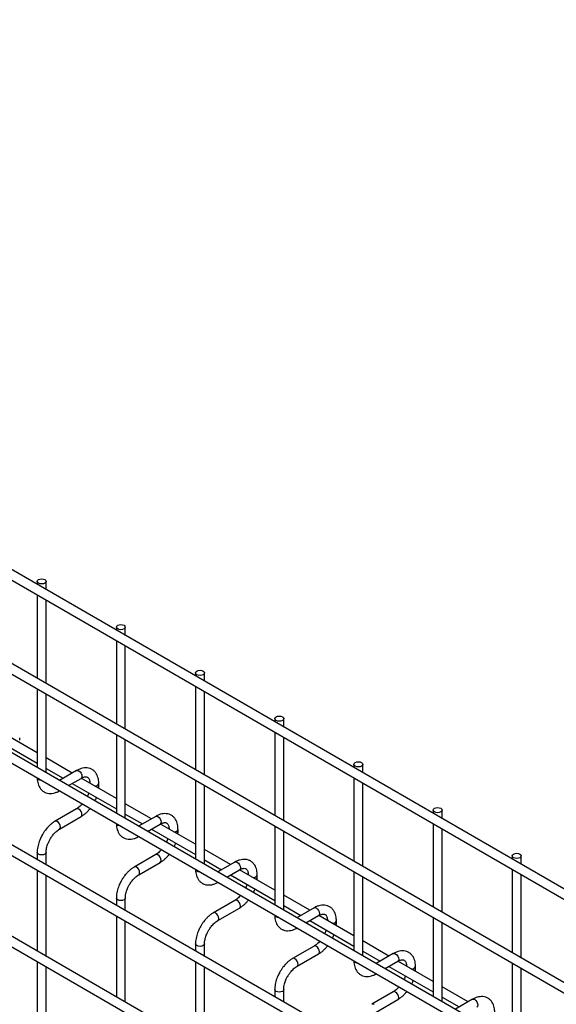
# Model space of a CAD drawing. Header units: inches. Extents: x 0.2 to 10.8, y 0.2 to 8.2.
# Tile 55 of 56: x 8.841 to 9.24, y 7.128 to 7.86. Entities that reach past the tile are written whole.
import ezdxf

# ---------------------------------------------------------------- set-up
doc = ezdxf.new("R2010")
doc.units = ezdxf.units.IN
doc.header["$MEASUREMENT"] = 0

msp = doc.modelspace()

# ---------------------------------------------------------------- linework, layer by layer
for p, q in [((7.78801, 8.04786), (10.55486, 6.45059)), ((10.55819, 6.45636), (7.79134, 8.05363)), ((10.55819, 6.38662), (7.79134, 7.98389)), ((7.78801, 7.97811), (10.55486, 6.38084)), ((7.78801, 7.91177), (10.55486, 6.3145)), ((10.48625, 6.3618), (7.85885, 7.87857)), ((7.78801, 7.84323), (10.55486, 6.24596)), ((10.55819, 6.25174), (7.79134, 7.84901)), ((10.55819, 6.18369), (7.79134, 7.78096)), ((7.78801, 7.77519), (10.55486, 6.17792)), ((8.85407, 7.44252), (8.85407, 7.44013)), ((8.86074, 7.43628), (8.86074, 7.44252)), ((8.85407, 7.43243), (8.85407, 7.37038)), ((8.86074, 7.36654), (8.86074, 7.42858)), ((8.913, 7.40851), (8.913, 7.40611)), ((8.91966, 7.40227), (8.91966, 7.40851)), ((8.913, 7.39842), (8.913, 7.33637)), ((8.91966, 7.33252), (8.91966, 7.39457)), ((8.97192, 7.37449), (8.97192, 7.3721)), ((8.97859, 7.36825), (8.97859, 7.37449)), ((8.85407, 7.36269), (8.85407, 7.30404)), ((8.86074, 7.30019), (8.86074, 7.35884)), ((8.97192, 7.3644), (8.97192, 7.30235)), ((8.97859, 7.2985), (8.97859, 7.36055)), ((9.03085, 7.34047), (9.03085, 7.33808)), ((9.03751, 7.33423), (9.03751, 7.34047)), ((8.85407, 7.31505), (8.82793, 7.33014)), ((9.03085, 7.33038), (9.03085, 7.26833)), ((8.82124, 7.3263), (8.85407, 7.30735)), ((8.84103, 7.32454), (8.84103, 7.32628)), ((8.913, 7.32867), (8.913, 7.27002)), ((8.91966, 7.26618), (8.91966, 7.32482)), ((9.03751, 7.26449), (9.03751, 7.32653)), ((8.88017, 7.29998), (8.86074, 7.3112)), ((8.86074, 7.3035), (8.8735, 7.29613)), ((8.88337, 7.30183), (8.87064, 7.29448)), ((9.08977, 7.30645), (9.08977, 7.30406)), ((9.09644, 7.30021), (9.09644, 7.30645)), ((8.8773, 7.29063), (8.88671, 7.29606)), ((8.913, 7.28103), (8.88685, 7.29612)), ((8.97192, 7.29465), (8.97192, 7.23601)), ((9.08977, 7.29637), (9.08977, 7.23432)), ((8.88017, 7.29228), (8.913, 7.27333)), ((8.89995, 7.29052), (8.89995, 7.29226)), ((8.97859, 7.23216), (8.97859, 7.2908)), ((9.09644, 7.23047), (9.09644, 7.29252)), ((8.88337, 7.27335), (8.86738, 7.26412)), ((8.9391, 7.26597), (8.91966, 7.27718)), ((9.1487, 7.27244), (9.1487, 7.27005)), ((9.15537, 7.2662), (9.15537, 7.27244)), ((8.87071, 7.25835), (8.88671, 7.26758)), ((8.91966, 7.26949), (8.93243, 7.26212)), ((8.9423, 7.26781), (8.92956, 7.26046)), ((8.93623, 7.25661), (8.94563, 7.26204)), ((8.9391, 7.25827), (8.97192, 7.23932)), ((8.97192, 7.24702), (8.94578, 7.26211)), ((8.95888, 7.25651), (8.95888, 7.25824)), ((9.03085, 7.26064), (9.03085, 7.20199)), ((9.03751, 7.19814), (9.03751, 7.25679)), ((9.1487, 7.26235), (9.1487, 7.2003)), ((9.15537, 7.19645), (9.15537, 7.2585)), ((8.99802, 7.23195), (8.97859, 7.24317)), ((8.85407, 7.24107), (8.85407, 7.23551)), ((8.86074, 7.23166), (8.86074, 7.24107)), ((8.9423, 7.23934), (8.9263, 7.2301)), ((8.97859, 7.23547), (8.99135, 7.2281)), ((9.20762, 7.23842), (9.20762, 7.23603)), ((9.21429, 7.23218), (9.21429, 7.23842)), ((8.85407, 7.22781), (8.85407, 7.16746)), ((8.92963, 7.22433), (8.94563, 7.23356)), ((9.00122, 7.2338), (8.98849, 7.22644)), ((8.99515, 7.2226), (9.00456, 7.22802)), ((9.03085, 7.213), (9.00471, 7.22809)), ((9.20762, 7.22833), (9.20762, 7.16628)), ((8.86074, 7.16361), (8.86074, 7.22396)), ((8.99802, 7.22425), (9.03085, 7.2053)), ((9.0178, 7.22249), (9.0178, 7.22422)), ((9.08977, 7.22662), (9.08977, 7.16797)), ((9.09644, 7.16412), (9.09644, 7.22277)), ((9.21429, 7.16243), (9.21429, 7.22448)), ((8.913, 7.20706), (8.913, 7.20149)), ((8.91966, 7.19764), (8.91966, 7.20706)), ((9.00122, 7.20532), (8.98523, 7.19608)), ((9.05695, 7.19793), (9.03751, 7.20915)), ((8.98856, 7.19031), (9.00456, 7.19955)), ((9.03751, 7.20145), (9.05028, 7.19408)), ((9.06015, 7.19978), (9.04741, 7.19243)), ((8.913, 7.19379), (8.913, 7.13344)), ((9.05408, 7.18858), (9.06348, 7.19401)), ((9.05695, 7.19023), (9.08977, 7.17128)), ((9.08977, 7.17898), (9.06363, 7.19407)), ((9.07673, 7.18847), (9.07673, 7.19021)), ((9.1487, 7.1926), (9.1487, 7.13396)), ((8.91966, 7.12959), (8.91966, 7.18994)), ((9.15537, 7.13011), (9.15537, 7.18875)), ((8.97192, 7.17304), (8.97192, 7.16747)), ((8.97859, 7.16362), (8.97859, 7.17304)), ((9.06015, 7.1713), (9.04415, 7.16207)), ((9.11587, 7.16391), (9.09644, 7.17513)), ((9.04748, 7.15629), (9.06348, 7.16553)), ((9.09644, 7.16744), (9.10921, 7.16007)), ((9.11908, 7.16576), (9.10634, 7.15841)), ((8.85407, 7.15976), (8.85407, 7.09941)), ((8.86074, 7.09557), (8.86074, 7.15591)), ((8.97192, 7.15977), (8.97192, 7.09943)), ((8.97859, 7.09558), (8.97859, 7.15592)), ((9.11301, 7.15456), (9.12241, 7.15999)), ((9.11587, 7.15622), (9.1487, 7.13727)), ((9.1487, 7.14496), (9.12256, 7.16006)), ((9.13565, 7.15446), (9.13565, 7.15619)), ((9.20762, 7.15859), (9.20762, 7.09994)), ((9.21429, 7.09609), (9.21429, 7.15474)), ((9.03085, 7.13902), (9.03085, 7.13345)), ((9.03751, 7.12961), (9.03751, 7.13902)), ((9.1748, 7.1299), (9.15537, 7.14112)), ((9.11908, 7.13729), (9.10308, 7.12805)), ((9.15537, 7.13342), (9.16813, 7.12605)), ((9.178, 7.13175), (9.16526, 7.12439)), ((9.10641, 7.12228), (9.12241, 7.13151))]:
    msp.add_line(p, q)
at = {"flags": 128}
for points in [[(8.85976, 7.44388), (8.86048, 7.44326), (8.86074, 7.44252), (8.86048, 7.44179), (8.85976, 7.44116), (8.85868, 7.44074), (8.8574, 7.4406), (8.85613, 7.44074), (8.85505, 7.44116), (8.85432, 7.44179), (8.85407, 7.44252), (8.85432, 7.44326), (8.85505, 7.44388), (8.85613, 7.4443), (8.8574, 7.44445), (8.85868, 7.4443), (8.85976, 7.44388)], [(8.91869, 7.40987), (8.91941, 7.40924), (8.91966, 7.40851), (8.91941, 7.40777), (8.91869, 7.40714), (8.91761, 7.40673), (8.91633, 7.40658), (8.91505, 7.40673), (8.91397, 7.40714), (8.91325, 7.40777), (8.913, 7.40851), (8.91325, 7.40924), (8.91397, 7.40987), (8.91505, 7.41028), (8.91633, 7.41043), (8.91761, 7.41028), (8.91869, 7.40987)], [(8.97761, 7.37585), (8.97833, 7.37522), (8.97859, 7.37449), (8.97833, 7.37375), (8.97761, 7.37313), (8.97653, 7.37271), (8.97525, 7.37256), (8.97398, 7.37271), (8.9729, 7.37313), (8.97218, 7.37375), (8.97192, 7.37449), (8.97218, 7.37522), (8.9729, 7.37585), (8.97398, 7.37627), (8.97525, 7.37641), (8.97653, 7.37627), (8.97761, 7.37585)], [(9.03654, 7.34183), (9.03726, 7.34121), (9.03751, 7.34047), (9.03726, 7.33974), (9.03654, 7.33911), (9.03546, 7.33869), (9.03418, 7.33855), (9.0329, 7.33869), (9.03182, 7.33911), (9.0311, 7.33974), (9.03085, 7.34047), (9.0311, 7.34121), (9.03182, 7.34183), (9.0329, 7.34225), (9.03418, 7.3424), (9.03546, 7.34225), (9.03654, 7.34183)], [(9.09546, 7.30782), (9.09619, 7.30719), (9.09644, 7.30645), (9.09619, 7.30572), (9.09546, 7.30509), (9.09438, 7.30468), (9.09311, 7.30453), (9.09183, 7.30468), (9.09075, 7.30509), (9.09003, 7.30572), (9.08977, 7.30645), (9.09003, 7.30719), (9.09075, 7.30782), (9.09183, 7.30823), (9.09311, 7.30838), (9.09438, 7.30823), (9.09546, 7.30782)], [(8.88337, 7.30183), (8.88414, 7.30198), (8.88504, 7.30167)], [(8.88504, 7.30167), (8.88594, 7.30094), (8.88671, 7.29991), (8.88722, 7.29873), (8.8874, 7.29758), (8.88722, 7.29665), (8.88671, 7.29606), (8.88671, 7.29606)], [(8.85505, 7.29507), (8.85432, 7.29569), (8.85407, 7.29634)], [(8.85725, 7.29451), (8.85613, 7.29465), (8.85505, 7.29507)], [(8.8874, 7.26911), (8.88722, 7.27025), (8.88671, 7.27143), (8.88594, 7.27246), (8.88504, 7.27319), (8.88414, 7.2735), (8.88337, 7.27335)], [(9.15439, 7.2738), (9.15511, 7.27317), (9.15537, 7.27244), (9.15511, 7.2717), (9.15439, 7.27108), (9.15331, 7.27066), (9.15203, 7.27051), (9.15076, 7.27066), (9.14967, 7.27108), (9.14895, 7.2717), (9.1487, 7.27244), (9.14895, 7.27317), (9.14967, 7.2738), (9.15076, 7.27422), (9.15203, 7.27436), (9.15331, 7.27422), (9.15439, 7.2738)], [(8.86904, 7.26395), (8.86814, 7.26427), (8.86737, 7.26412), (8.86736, 7.26411)], [(8.8707, 7.25834), (8.87071, 7.25835), (8.87122, 7.25893), (8.8714, 7.25987), (8.87122, 7.26102), (8.87071, 7.26219), (8.86994, 7.26323), (8.86904, 7.26395)], [(8.88671, 7.26758), (8.88671, 7.26758), (8.88722, 7.26817), (8.8874, 7.26911)], [(8.9423, 7.26781), (8.94306, 7.26796), (8.94397, 7.26765)], [(8.94397, 7.26765), (8.94487, 7.26692), (8.94563, 7.26589), (8.94614, 7.26471), (8.94632, 7.26357), (8.94614, 7.26263), (8.94563, 7.26204), (8.94563, 7.26204)], [(8.91397, 7.26105), (8.91325, 7.26168), (8.913, 7.26232)], [(8.91618, 7.26049), (8.91505, 7.26063), (8.91397, 7.26105)], [(8.86074, 7.24108), (8.86074, 7.24107), (8.86048, 7.24034), (8.85976, 7.23971), (8.85868, 7.2393), (8.8574, 7.23915), (8.85613, 7.2393), (8.85505, 7.23971), (8.85432, 7.24034), (8.85407, 7.24107), (8.85407, 7.24109)], [(8.94632, 7.23509), (8.94614, 7.23624), (8.94563, 7.23741), (8.94487, 7.23844), (8.94397, 7.23917), (8.94306, 7.23949), (8.9423, 7.23934)], [(8.94563, 7.23356), (8.94563, 7.23356), (8.94614, 7.23415), (8.94632, 7.23509)], [(9.21331, 7.23978), (9.21404, 7.23916), (9.21429, 7.23842), (9.21404, 7.23768), (9.21331, 7.23706), (9.21223, 7.23664), (9.21096, 7.2365), (9.20968, 7.23664), (9.2086, 7.23706), (9.20788, 7.23768), (9.20762, 7.23842), (9.20788, 7.23916), (9.2086, 7.23978), (9.20968, 7.2402), (9.21096, 7.24034), (9.21223, 7.2402), (9.21331, 7.23978)], [(8.92797, 7.22994), (8.92707, 7.23025), (8.9263, 7.2301), (8.92629, 7.2301)], [(8.92963, 7.22432), (8.92963, 7.22433), (8.93014, 7.22492), (8.93032, 7.22585), (8.93014, 7.227), (8.92963, 7.22818), (8.92887, 7.22921), (8.92797, 7.22994)], [(8.9729, 7.22703), (8.97218, 7.22766), (8.97193, 7.22831)], [(8.9751, 7.22647), (8.97398, 7.22662), (8.9729, 7.22703)], [(9.00122, 7.2338), (9.00199, 7.23395), (9.00289, 7.23363)], [(9.00289, 7.23363), (9.00379, 7.2329), (9.00456, 7.23187), (9.00507, 7.2307), (9.00525, 7.22955), (9.00507, 7.22861), (9.00456, 7.22802), (9.00456, 7.22802)], [(8.91966, 7.20706), (8.91966, 7.20706), (8.91941, 7.20632), (8.91869, 7.2057), (8.91761, 7.20528), (8.91633, 7.20513), (8.91505, 7.20528), (8.91397, 7.2057), (8.91325, 7.20632), (8.913, 7.20706), (8.913, 7.20707)], [(9.00525, 7.20107), (9.00507, 7.20222), (9.00456, 7.2034), (9.00379, 7.20443), (9.00289, 7.20516), (9.00199, 7.20547), (9.00122, 7.20532)], [(9.00456, 7.19955), (9.00456, 7.19955), (9.00507, 7.20014), (9.00525, 7.20107)], [(9.06015, 7.19978), (9.06091, 7.19993), (9.06182, 7.19962)], [(9.06182, 7.19962), (9.06272, 7.19889), (9.06348, 7.19786), (9.06399, 7.19668), (9.06417, 7.19553), (9.06399, 7.1946), (9.06348, 7.19401), (9.06348, 7.19401)], [(8.98689, 7.19592), (8.98599, 7.19623), (8.98523, 7.19608), (8.98522, 7.19608)], [(8.98855, 7.19031), (8.98856, 7.19031), (8.98907, 7.1909), (8.98925, 7.19184), (8.98907, 7.19298), (8.98856, 7.19416), (8.98779, 7.19519), (8.98689, 7.19592)], [(9.03182, 7.19302), (9.0311, 7.19364), (9.03085, 7.19429)], [(9.03403, 7.19246), (9.0329, 7.1926), (9.03182, 7.19302)], [(8.97859, 7.17305), (8.97859, 7.17304), (8.97833, 7.1723), (8.97761, 7.17168), (8.97653, 7.17126), (8.97525, 7.17112), (8.97398, 7.17126), (8.9729, 7.17168), (8.97218, 7.1723), (8.97192, 7.17304), (8.97192, 7.17305)], [(9.06417, 7.16706), (9.06399, 7.1682), (9.06348, 7.16938), (9.06272, 7.17041), (9.06182, 7.17114), (9.06091, 7.17145), (9.06015, 7.1713)], [(9.04582, 7.1619), (9.04492, 7.16222), (9.04415, 7.16207), (9.04414, 7.16206)], [(9.04748, 7.15629), (9.04749, 7.15629), (9.048, 7.15688), (9.04818, 7.15782), (9.048, 7.15897), (9.04749, 7.16014), (9.04672, 7.16118), (9.04582, 7.1619)], [(9.06348, 7.16553), (9.06348, 7.16553), (9.06399, 7.16612), (9.06417, 7.16706)], [(9.11908, 7.16576), (9.11984, 7.16591), (9.12074, 7.1656)], [(9.12074, 7.1656), (9.12164, 7.16487), (9.12241, 7.16384), (9.12292, 7.16266), (9.1231, 7.16152), (9.12292, 7.16058), (9.12241, 7.15999), (9.12241, 7.15999)], [(9.09075, 7.159), (9.09003, 7.15963), (9.08978, 7.16027)], [(9.09295, 7.15844), (9.09183, 7.15858), (9.09075, 7.159)], [(9.03751, 7.13903), (9.03751, 7.13902), (9.03726, 7.13829), (9.03654, 7.13766), (9.03546, 7.13725), (9.03418, 7.1371), (9.0329, 7.13725), (9.03182, 7.13766), (9.0311, 7.13829), (9.03085, 7.13902), (9.03085, 7.13903)], [(9.1231, 7.13304), (9.12292, 7.13418), (9.12241, 7.13536), (9.12164, 7.13639), (9.12074, 7.13712), (9.11984, 7.13744), (9.11908, 7.13729)], [(9.12241, 7.13151), (9.12241, 7.13151), (9.12292, 7.1321), (9.1231, 7.13304)], [(9.178, 7.13175), (9.17877, 7.1319), (9.17967, 7.13158)], [(9.10474, 7.12789), (9.10384, 7.1282), (9.10308, 7.12805), (9.10307, 7.12805)], [(9.17967, 7.13158), (9.18057, 7.13085), (9.18133, 7.12982), (9.18185, 7.12864), (9.18202, 7.1275), (9.18185, 7.12656), (9.18133, 7.12597), (9.18133, 7.12597)]]:
    msp.add_lwpolyline(points, dxfattribs=at)
for centre, radius, start, end in [((8.89724, 7.29318), 0.00286, 262.55772, 341.09109), ((8.89811, 7.29081), 0.00186, 296.52336, 350.80925), ((8.95617, 7.25916), 0.00286, 262.55772, 341.09109), ((8.95704, 7.2568), 0.00186, 296.52336, 350.80925), ((9.0151, 7.22514), 0.00286, 262.55772, 341.09109), ((9.01596, 7.22278), 0.00186, 296.52336, 350.80925), ((9.07402, 7.19113), 0.00286, 262.55772, 341.09109), ((9.07489, 7.18876), 0.00186, 296.52336, 350.80925), ((9.13295, 7.15711), 0.00286, 262.55772, 341.09109), ((9.13381, 7.15474), 0.00186, 296.52336, 350.80925)]:
    msp.add_arc(centre, radius, start, end)
for points, knots in [([(8.89992, 7.29225), (8.89992, 7.29274), (8.89992, 7.29397), (8.89962, 7.29582), (8.89903, 7.29778), (8.89813, 7.29958), (8.8969, 7.30117), (8.89532, 7.30248), (8.89339, 7.30343), (8.89124, 7.30389), (8.889, 7.30386), (8.88679, 7.30339), (8.8849, 7.30269), (8.88378, 7.30203), (8.88338, 7.30179)], [0, 0, 0, 0, 0.055592, 0.138527, 0.222447, 0.30698, 0.392218, 0.479262, 0.570513, 0.669513, 0.760726, 0.854051, 0.947574, 1, 1, 1, 1]), ([(8.8541, 7.29644), (8.8541, 7.29596), (8.8541, 7.29474), (8.8544, 7.29289), (8.85498, 7.29092), (8.85588, 7.28911), (8.85711, 7.28752), (8.85868, 7.2862), (8.8606, 7.28524), (8.86275, 7.28476), (8.86499, 7.28478), (8.8672, 7.28524), (8.86912, 7.28594), (8.87027, 7.28661), (8.8707, 7.28686)], [0, 0, 0, 0, 0.054399, 0.137173, 0.220932, 0.305308, 0.390376, 0.477209, 0.568163, 0.66675, 0.757718, 0.850824, 0.944202, 1, 1, 1, 1]), ([(8.8867, 7.29605), (8.88706, 7.29624), (8.88782, 7.29666), (8.88889, 7.29702), (8.88988, 7.29721), (8.89071, 7.29719), (8.8914, 7.29699), (8.89194, 7.29664), (8.89247, 7.296), (8.89291, 7.29509), (8.89319, 7.29386), (8.89332, 7.29288), (8.89328, 7.29229), (8.89328, 7.29225)], [0, 0, 0, 0, 0.076341, 0.164647, 0.254489, 0.348472, 0.453572, 0.589697, 0.695681, 0.796643, 0.895926, 0.994247, 1, 1, 1, 1]), ([(8.89983, 7.28863), (8.89988, 7.28904), (8.89996, 7.28968), (8.89993, 7.29029), (8.89992, 7.29051)], [0, 0, 0, 0, 0.629491, 1, 1, 1, 1]), ([(8.89235, 7.28525), (8.89221, 7.28486), (8.89191, 7.284), (8.89155, 7.28309), (8.89129, 7.28259), (8.89127, 7.28256)], [0, 0, 0, 0, 0.438922, 0.964949, 1, 1, 1, 1]), ([(8.89703, 7.27924), (8.89722, 7.27959), (8.89761, 7.28033), (8.89798, 7.28121), (8.89817, 7.28174), (8.89821, 7.28187)], [0, 0, 0, 0, 0.408976, 0.858362, 1, 1, 1, 1]), ([(8.88762, 7.27698), (8.88747, 7.27681), (8.88696, 7.2762), (8.886, 7.27528), (8.88478, 7.27427), (8.88388, 7.27362), (8.88343, 7.27339), (8.88338, 7.27337)], [0, 0, 0, 0, 0.106378, 0.380972, 0.668987, 0.961945, 1, 1, 1, 1]), ([(8.8867, 7.26762), (8.887, 7.26779), (8.88799, 7.26832), (8.88954, 7.26951), (8.89128, 7.27109), (8.89258, 7.27246), (8.89326, 7.27332), (8.89348, 7.27359)], [0, 0, 0, 0, 0.12332, 0.4000481, 0.657251, 0.892098, 1, 1, 1, 1]), ([(8.86738, 7.26408), (8.8671, 7.26393), (8.86614, 7.26341), (8.8646, 7.26224), (8.86284, 7.26066), (8.86138, 7.2591), (8.86012, 7.25754), (8.85898, 7.25597), (8.85828, 7.2548), (8.85792, 7.25421)], [0, 0, 0, 0, 0.076054, 0.263021, 0.437352, 0.597786, 0.719603, 0.857444, 1, 1, 1, 1]), ([(8.95885, 7.25823), (8.95885, 7.25872), (8.95885, 7.25995), (8.95855, 7.2618), (8.95796, 7.26377), (8.95705, 7.26557), (8.95582, 7.26715), (8.95425, 7.26846), (8.95232, 7.26941), (8.95017, 7.26987), (8.94792, 7.26984), (8.94572, 7.26937), (8.94382, 7.26867), (8.94271, 7.26801), (8.9423, 7.26777)], [0, 0, 0, 0, 0.055592, 0.138527, 0.222447, 0.30698, 0.392218, 0.479262, 0.570513, 0.669513, 0.760726, 0.854051, 0.947574, 1, 1, 1, 1]), ([(8.8637, 7.25088), (8.86416, 7.25163), (8.86481, 7.25268), (8.8659, 7.2541), (8.86686, 7.25522), (8.86805, 7.2564), (8.86928, 7.25742), (8.87019, 7.25807), (8.87065, 7.2583), (8.8707, 7.25833)], [0, 0, 0, 0, 0.233186, 0.328025, 0.483332, 0.641352, 0.807119, 0.975755, 1, 1, 1, 1]), ([(8.91302, 7.26242), (8.91302, 7.26194), (8.91302, 7.26072), (8.91332, 7.25887), (8.91391, 7.2569), (8.91481, 7.25509), (8.91603, 7.2535), (8.9176, 7.25218), (8.91953, 7.25122), (8.92167, 7.25075), (8.92391, 7.25076), (8.92613, 7.25122), (8.92805, 7.25192), (8.9292, 7.25259), (8.92963, 7.25285)], [0, 0, 0, 0, 0.054399, 0.137173, 0.220932, 0.305308, 0.390376, 0.477209, 0.568163, 0.66675, 0.757718, 0.850824, 0.944202, 1, 1, 1, 1]), ([(8.94563, 7.26203), (8.94598, 7.26222), (8.94675, 7.26264), (8.94782, 7.26301), (8.94881, 7.26319), (8.94964, 7.26317), (8.95033, 7.26297), (8.95087, 7.26262), (8.9514, 7.26198), (8.95183, 7.26107), (8.95211, 7.25984), (8.95224, 7.25886), (8.95221, 7.25827), (8.95221, 7.25824)], [0, 0, 0, 0, 0.076341, 0.164647, 0.254489, 0.348472, 0.453572, 0.589697, 0.695681, 0.796643, 0.895926, 0.994247, 1, 1, 1, 1]), ([(8.95876, 7.25461), (8.95881, 7.25502), (8.95889, 7.25566), (8.95886, 7.25627), (8.95885, 7.25649)], [0, 0, 0, 0, 0.629491, 1, 1, 1, 1]), ([(8.85792, 7.25421), (8.85741, 7.25327), (8.85669, 7.25194), (8.85584, 7.2499), (8.85521, 7.24815), (8.85464, 7.24608), (8.85425, 7.24395), (8.85406, 7.24225), (8.85409, 7.24132), (8.8541, 7.24109)], [0, 0, 0, 0, 0.22114, 0.311302, 0.459898, 0.612592, 0.774999, 0.943044, 1, 1, 1, 1]), ([(8.86075, 7.24108), (8.86076, 7.24157), (8.86078, 7.24258), (8.86108, 7.24431), (8.86152, 7.24599), (8.86207, 7.24754), (8.86275, 7.24913), (8.86335, 7.25023), (8.8637, 7.25088)], [0, 0, 0, 0, 0.169323, 0.352373, 0.534052, 0.667576, 0.805635, 1, 1, 1, 1]), ([(8.95128, 7.25124), (8.95114, 7.25084), (8.95084, 7.24998), (8.95047, 7.24907), (8.95022, 7.24858), (8.9502, 7.24855)], [0, 0, 0, 0, 0.438922, 0.964949, 1, 1, 1, 1]), ([(8.94654, 7.24296), (8.9464, 7.24279), (8.94589, 7.24219), (8.94493, 7.24126), (8.9437, 7.24025), (8.9428, 7.23961), (8.94235, 7.23938), (8.9423, 7.23935)], [0, 0, 0, 0, 0.106378, 0.380972, 0.668987, 0.961945, 1, 1, 1, 1]), ([(8.95596, 7.24522), (8.95614, 7.24557), (8.95653, 7.24631), (8.95691, 7.2472), (8.95709, 7.24773), (8.95714, 7.24785)], [0, 0, 0, 0, 0.408976, 0.858362, 1, 1, 1, 1]), ([(8.94563, 7.23361), (8.94593, 7.23377), (8.94691, 7.2343), (8.94847, 7.2355), (8.95021, 7.23707), (8.9515, 7.23844), (8.95219, 7.23931), (8.9524, 7.23958)], [0, 0, 0, 0, 0.12332, 0.400048, 0.657251, 0.892098, 1, 1, 1, 1]), ([(9.01778, 7.22421), (9.01778, 7.22471), (9.01777, 7.22593), (9.01747, 7.22779), (9.01688, 7.22975), (9.01598, 7.23155), (9.01475, 7.23313), (9.01317, 7.23444), (9.01124, 7.23539), (9.00909, 7.23585), (9.00685, 7.23583), (9.00464, 7.23535), (9.00275, 7.23466), (9.00163, 7.23399), (9.00123, 7.23376)], [0, 0, 0, 0, 0.055592, 0.138527, 0.222447, 0.30698, 0.392218, 0.479262, 0.570513, 0.669513, 0.760726, 0.854051, 0.947574, 1, 1, 1, 1]), ([(8.92631, 7.23006), (8.92603, 7.22991), (8.92507, 7.2294), (8.92353, 7.22822), (8.92176, 7.22665), (8.92031, 7.22508), (8.91905, 7.22353), (8.91791, 7.22195), (8.91721, 7.22079), (8.91685, 7.22019)], [0, 0, 0, 0, 0.076054, 0.263021, 0.437352, 0.597786, 0.719603, 0.857444, 1, 1, 1, 1]), ([(8.97195, 7.22841), (8.97195, 7.22792), (8.97195, 7.2267), (8.97225, 7.22485), (8.97283, 7.22288), (8.97373, 7.22108), (8.97496, 7.21948), (8.97653, 7.21817), (8.97845, 7.2172), (8.9806, 7.21673), (8.98284, 7.21674), (8.98505, 7.2172), (8.98698, 7.2179), (8.98812, 7.21858), (8.98855, 7.21883)], [0, 0, 0, 0, 0.054399, 0.137173, 0.220932, 0.305308, 0.390376, 0.477209, 0.568163, 0.66675, 0.757718, 0.850824, 0.944202, 1, 1, 1, 1]), ([(9.00455, 7.22801), (9.00491, 7.22821), (9.00568, 7.22863), (9.00674, 7.22899), (9.00773, 7.22917), (9.00856, 7.22915), (9.00926, 7.22896), (9.0098, 7.22861), (9.01032, 7.22796), (9.01076, 7.22706), (9.01104, 7.22582), (9.01117, 7.22485), (9.01113, 7.22425), (9.01113, 7.22422)], [0, 0, 0, 0, 0.076341, 0.164647, 0.254489, 0.348472, 0.453572, 0.589697, 0.695681, 0.796643, 0.895926, 0.994247, 1, 1, 1, 1]), ([(8.91685, 7.22019), (8.91634, 7.21925), (8.91562, 7.21792), (8.91477, 7.21588), (8.91414, 7.21414), (8.91356, 7.21206), (8.91318, 7.20993), (8.91299, 7.20824), (8.91302, 7.20731), (8.91302, 7.20707)], [0, 0, 0, 0, 0.22114, 0.311302, 0.459898, 0.612592, 0.774999, 0.943044, 1, 1, 1, 1]), ([(8.92262, 7.21686), (8.92309, 7.21761), (8.92374, 7.21867), (8.92483, 7.22009), (8.92579, 7.22121), (8.92697, 7.22238), (8.9282, 7.2234), (8.92911, 7.22405), (8.92957, 7.22428), (8.92963, 7.22431)], [0, 0, 0, 0, 0.233186, 0.328025, 0.483332, 0.641352, 0.807119, 0.975755, 1, 1, 1, 1]), ([(9.01768, 7.2206), (9.01773, 7.221), (9.01781, 7.22164), (9.01779, 7.22225), (9.01778, 7.22248)], [0, 0, 0, 0, 0.629491, 1, 1, 1, 1]), ([(8.91967, 7.20707), (8.91968, 7.20755), (8.91971, 7.20857), (8.92001, 7.2103), (8.92045, 7.21197), (8.921, 7.21352), (8.92167, 7.21511), (8.92227, 7.21622), (8.92262, 7.21686)], [0, 0, 0, 0, 0.169323, 0.352373, 0.534052, 0.667576, 0.805635, 1, 1, 1, 1]), ([(9.0102, 7.21722), (9.01007, 7.21683), (9.00976, 7.21596), (9.0094, 7.21505), (9.00914, 7.21456), (9.00912, 7.21453)], [0, 0, 0, 0, 0.438922, 0.964949, 1, 1, 1, 1]), ([(9.01488, 7.21121), (9.01507, 7.21156), (9.01546, 7.21229), (9.01583, 7.21318), (9.01602, 7.21371), (9.01606, 7.21383)], [0, 0, 0, 0, 0.408976, 0.858362, 1, 1, 1, 1]), ([(9.00547, 7.20894), (9.00532, 7.20878), (9.00481, 7.20817), (9.00386, 7.20725), (9.00263, 7.20623), (9.00173, 7.20559), (9.00128, 7.20536), (9.00123, 7.20533)], [0, 0, 0, 0, 0.106378, 0.380972, 0.668987, 0.961945, 1, 1, 1, 1]), ([(9.00455, 7.19959), (9.00486, 7.19975), (9.00584, 7.20029), (9.00739, 7.20148), (9.00913, 7.20305), (9.01043, 7.20443), (9.01111, 7.20529), (9.01133, 7.20556)], [0, 0, 0, 0, 0.12332, 0.400048, 0.657251, 0.892098, 1, 1, 1, 1]), ([(9.0767, 7.1902), (9.0767, 7.19069), (9.0767, 7.19192), (9.0764, 7.19377), (9.07581, 7.19573), (9.0749, 7.19753), (9.07367, 7.19912), (9.0721, 7.20042), (9.07017, 7.20138), (9.06802, 7.20184), (9.06578, 7.20181), (9.06357, 7.20134), (9.06168, 7.20064), (9.06056, 7.19998), (9.06016, 7.19974)], [0, 0, 0, 0, 0.055592, 0.138527, 0.222447, 0.30698, 0.392218, 0.479262, 0.570513, 0.669513, 0.760726, 0.854051, 0.947574, 1, 1, 1, 1]), ([(8.98523, 7.19604), (8.98495, 7.1959), (8.98399, 7.19538), (8.98245, 7.1942), (8.98069, 7.19263), (8.97923, 7.19106), (8.97797, 7.18951), (8.97684, 7.18794), (8.97613, 7.18677), (8.97578, 7.18618)], [0, 0, 0, 0, 0.076054, 0.263021, 0.437352, 0.597786, 0.719603, 0.857444, 1, 1, 1, 1]), ([(8.98155, 7.18284), (8.98201, 7.18359), (8.98266, 7.18465), (8.98375, 7.18607), (8.98471, 7.18719), (8.9859, 7.18837), (8.98713, 7.18938), (8.98804, 7.19003), (8.9885, 7.19027), (8.98855, 7.1903)], [0, 0, 0, 0, 0.233186, 0.328025, 0.483332, 0.641352, 0.807119, 0.975755, 1, 1, 1, 1]), ([(9.03087, 7.19439), (9.03087, 7.19391), (9.03087, 7.19268), (9.03117, 7.19084), (9.03176, 7.18887), (9.03266, 7.18706), (9.03388, 7.18547), (9.03545, 7.18415), (9.03738, 7.18319), (9.03952, 7.18271), (9.04177, 7.18273), (9.04398, 7.18319), (9.0459, 7.18389), (9.04705, 7.18456), (9.04748, 7.18481)], [0, 0, 0, 0, 0.054399, 0.137173, 0.220932, 0.305308, 0.390376, 0.477209, 0.568163, 0.66675, 0.757718, 0.850824, 0.944202, 1, 1, 1, 1]), ([(9.06348, 7.19399), (9.06384, 7.19419), (9.0646, 7.19461), (9.06567, 7.19497), (9.06666, 7.19516), (9.06749, 7.19513), (9.06818, 7.19494), (9.06872, 7.19459), (9.06925, 7.19395), (9.06968, 7.19304), (9.06996, 7.19181), (9.07009, 7.19083), (9.07006, 7.19024), (9.07006, 7.1902)], [0, 0, 0, 0, 0.076341, 0.164647, 0.254489, 0.348472, 0.453572, 0.589697, 0.695681, 0.796643, 0.895926, 0.994247, 1, 1, 1, 1]), ([(8.97578, 7.18618), (8.97526, 7.18523), (8.97455, 7.1839), (8.97369, 7.18187), (8.97306, 7.18012), (8.97249, 7.17805), (8.9721, 7.17591), (8.97191, 7.17422), (8.97194, 7.17329), (8.97195, 7.17305)], [0, 0, 0, 0, 0.22114, 0.311302, 0.459898, 0.612592, 0.774999, 0.943044, 1, 1, 1, 1]), ([(8.9786, 7.17305), (8.97861, 7.17354), (8.97864, 7.17455), (8.97893, 7.17628), (8.97938, 7.17795), (8.97992, 7.1795), (8.9806, 7.1811), (8.9812, 7.1822), (8.98155, 7.18284)], [0, 0, 0, 0, 0.169323, 0.352373, 0.534052, 0.667576, 0.805635, 1, 1, 1, 1]), ([(9.06913, 7.1832), (9.06899, 7.18281), (9.06869, 7.18194), (9.06832, 7.18104), (9.06807, 7.18054), (9.06805, 7.18051)], [0, 0, 0, 0, 0.438922, 0.964949, 1, 1, 1, 1]), ([(9.07661, 7.18658), (9.07666, 7.18698), (9.07674, 7.18763), (9.07671, 7.18824), (9.0767, 7.18846)], [0, 0, 0, 0, 0.6294907, 1, 1, 1, 1]), ([(9.07381, 7.17719), (9.07399, 7.17754), (9.07438, 7.17828), (9.07476, 7.17916), (9.07495, 7.17969), (9.07499, 7.17982)], [0, 0, 0, 0, 0.408976, 0.858362, 1, 1, 1, 1]), ([(9.06439, 7.17493), (9.06425, 7.17476), (9.06374, 7.17415), (9.06278, 7.17323), (9.06156, 7.17222), (9.06066, 7.17157), (9.06021, 7.17134), (9.06015, 7.17132)], [0, 0, 0, 0, 0.106378, 0.380972, 0.668987, 0.961945, 1, 1, 1, 1]), ([(9.06348, 7.16557), (9.06378, 7.16574), (9.06476, 7.16627), (9.06632, 7.16746), (9.06806, 7.16903), (9.06935, 7.17041), (9.07004, 7.17127), (9.07025, 7.17154)], [0, 0, 0, 0, 0.12332, 0.400048, 0.657251, 0.892098, 1, 1, 1, 1]), ([(9.04416, 7.16203), (9.04388, 7.16188), (9.04292, 7.16136), (9.04138, 7.16019), (9.03961, 7.15861), (9.03816, 7.15705), (9.0369, 7.15549), (9.03576, 7.15392), (9.03506, 7.15275), (9.0347, 7.15216)], [0, 0, 0, 0, 0.076054, 0.263021, 0.437352, 0.597786, 0.719603, 0.857444, 1, 1, 1, 1]), ([(9.13563, 7.15618), (9.13563, 7.15667), (9.13563, 7.1579), (9.13532, 7.15975), (9.13474, 7.16172), (9.13383, 7.16352), (9.1326, 7.1651), (9.13102, 7.16641), (9.12909, 7.16736), (9.12694, 7.16782), (9.1247, 7.16779), (9.12249, 7.16732), (9.1206, 7.16662), (9.11948, 7.16596), (9.11908, 7.16572)], [0, 0, 0, 0, 0.055592, 0.138527, 0.222447, 0.30698, 0.392218, 0.479262, 0.570513, 0.669513, 0.760726, 0.854051, 0.947574, 1, 1, 1, 1]), ([(9.12241, 7.15998), (9.12276, 7.16017), (9.12353, 7.16059), (9.1246, 7.16096), (9.12558, 7.16114), (9.12641, 7.16112), (9.12711, 7.16092), (9.12765, 7.16057), (9.12817, 7.15993), (9.12861, 7.15902), (9.12889, 7.15779), (9.12902, 7.15681), (9.12898, 7.15622), (9.12898, 7.15619)], [0, 0, 0, 0, 0.076341, 0.164647, 0.254489, 0.348472, 0.453572, 0.589697, 0.695681, 0.796643, 0.895926, 0.994247, 1, 1, 1, 1]), ([(9.04048, 7.14883), (9.04094, 7.14958), (9.04159, 7.15063), (9.04268, 7.15205), (9.04364, 7.15317), (9.04482, 7.15435), (9.04606, 7.15536), (9.04697, 7.15602), (9.04742, 7.15625), (9.04748, 7.15628)], [0, 0, 0, 0, 0.233186, 0.328025, 0.483332, 0.641352, 0.807119, 0.975755, 1, 1, 1, 1]), ([(9.0898, 7.16037), (9.0898, 7.15989), (9.0898, 7.15867), (9.0901, 7.15682), (9.09068, 7.15485), (9.09158, 7.15304), (9.09281, 7.15145), (9.09438, 7.15013), (9.0963, 7.14917), (9.09845, 7.1487), (9.10069, 7.14871), (9.1029, 7.14917), (9.10483, 7.14987), (9.10598, 7.15054), (9.10641, 7.1508)], [0, 0, 0, 0, 0.054399, 0.137173, 0.220932, 0.305308, 0.390376, 0.477209, 0.568163, 0.66675, 0.757718, 0.850824, 0.944202, 1, 1, 1, 1]), ([(9.13554, 7.15256), (9.13558, 7.15297), (9.13566, 7.15361), (9.13564, 7.15422), (9.13563, 7.15444)], [0, 0, 0, 0, 0.629491, 1, 1, 1, 1]), ([(9.0347, 7.15216), (9.03419, 7.15121), (9.03347, 7.14988), (9.03262, 7.14785), (9.03199, 7.1461), (9.03142, 7.14403), (9.03103, 7.14189), (9.03084, 7.1402), (9.03087, 7.13927), (9.03087, 7.13904)], [0, 0, 0, 0, 0.22114, 0.311302, 0.459898, 0.612592, 0.774999, 0.943044, 1, 1, 1, 1]), ([(9.03752, 7.13903), (9.03754, 7.13952), (9.03756, 7.14053), (9.03786, 7.14226), (9.0383, 7.14394), (9.03885, 7.14549), (9.03952, 7.14708), (9.04012, 7.14818), (9.04048, 7.14883)], [0, 0, 0, 0, 0.169323, 0.352373, 0.534052, 0.667576, 0.805635, 1, 1, 1, 1]), ([(9.12805, 7.14918), (9.12792, 7.14879), (9.12762, 7.14793), (9.12725, 7.14702), (9.12699, 7.14653), (9.12698, 7.1465)], [0, 0, 0, 0, 0.438922, 0.964949, 1, 1, 1, 1]), ([(9.12332, 7.14091), (9.12317, 7.14074), (9.12266, 7.14014), (9.12171, 7.13921), (9.12048, 7.1382), (9.11958, 7.13756), (9.11913, 7.13733), (9.11908, 7.1373)], [0, 0, 0, 0, 0.106378, 0.380972, 0.668987, 0.961945, 1, 1, 1, 1]), ([(9.13273, 7.14317), (9.13292, 7.14352), (9.13331, 7.14426), (9.13369, 7.14515), (9.13387, 7.14567), (9.13392, 7.1458)], [0, 0, 0, 0, 0.408976, 0.858362, 1, 1, 1, 1]), ([(9.1224, 7.13155), (9.12271, 7.13172), (9.12369, 7.13225), (9.12524, 7.13344), (9.12698, 7.13502), (9.12828, 7.13639), (9.12896, 7.13726), (9.12918, 7.13753)], [0, 0, 0, 0, 0.12332, 0.400048, 0.657251, 0.892098, 1, 1, 1, 1]), ([(9.19455, 7.12216), (9.19455, 7.12265), (9.19455, 7.12388), (9.19425, 7.12573), (9.19366, 7.1277), (9.19275, 7.1295), (9.19152, 7.13108), (9.18995, 7.13239), (9.18802, 7.13334), (9.18587, 7.1338), (9.18363, 7.13378), (9.18142, 7.1333), (9.17953, 7.1326), (9.17841, 7.13194), (9.17801, 7.1317)], [0, 0, 0, 0, 0.055592, 0.138527, 0.222447, 0.30698, 0.392218, 0.479262, 0.570513, 0.669513, 0.760726, 0.854051, 0.947574, 1, 1, 1, 1])]:
    msp.add_open_spline(points, degree=3, knots=knots)

doc.saveas('drawing.dxf')
